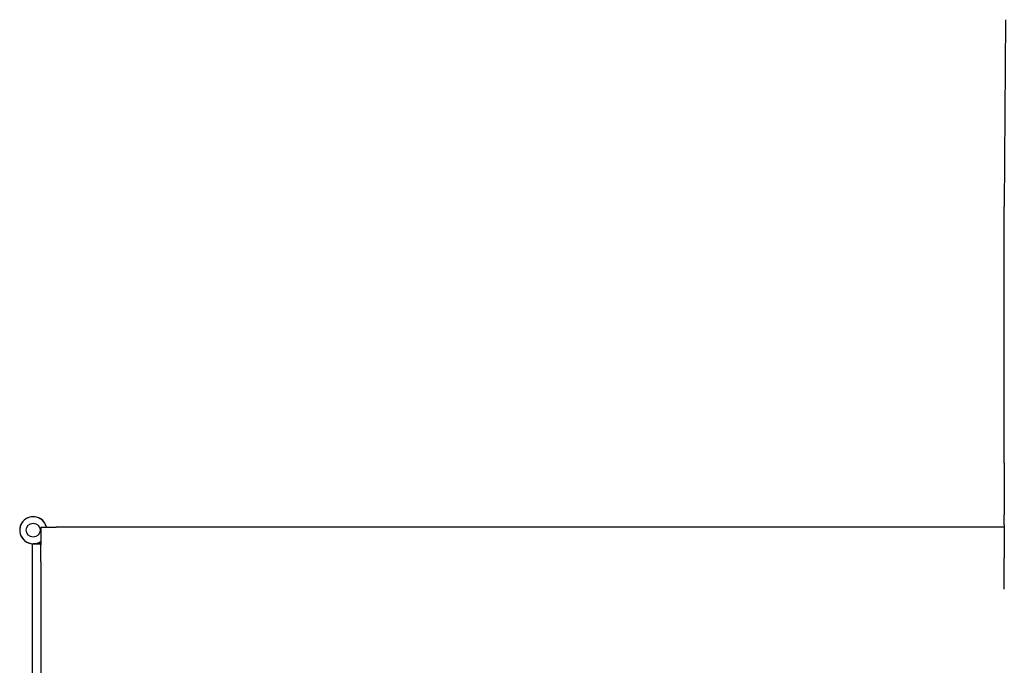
# Model space of a CAD drawing. Extents: x 0 to 796, y 0 to 496.
# Tile 87 of 222: x 68.04 to 74.86, y 434.68 to 439.15. Entities that reach past the tile are written whole.
import ezdxf

# ---------------------------------------------------------------- set-up
doc = ezdxf.new("R2010")
doc.units = 0
doc.header["$LTSCALE"] = 12
doc.header["$MEASUREMENT"] = 0
doc.layers.add('X', color=1, linetype='CONTINUOUS')

msp = doc.modelspace()

# ---------------------------------------------------------------- linework, layer by layer
at = {"layer": 'X'}
for p, q in [((74.86672, 439.1506), (74.85857, 437.85819)), ((74.85858, 436.07938), (74.85856, 437.8575)), ((74.85858, 435.65237), (74.85858, 435.72355)), ((68.18607, 435.63704), (68.29077, 435.63704)), ((68.18607, 435.63704), (68.18607, 435.51372)), ((74.85881, 435.63704), (68.29077, 435.63704)), ((68.12627, 435.52209), (68.18607, 435.52209)), ((68.12627, 435.52209), (68.12627, 435.39709)), ((68.18607, 435.52234), (68.13257, 435.52234)), ((68.18607, 435.39709), (68.18607, 435.51372)), ((74.85928, 435.20691), (74.85926, 435.4252)), ((68.12627, 435.39709), (68.12627, 427.77009)), ((68.18607, 435.39709), (68.18607, 427.77009))]:
    msp.add_line(p, q, dxfattribs=at)
msp.add_circle((68.13257, 435.61609), 0.048, dxfattribs=at)
msp.add_circle((68.13257, 435.61609), 0.048, dxfattribs=at)
for radius, start, end in [(0.09375, 12.912729, 270), (0.0935, 12.947854, 304.903258), (0.09375, 270, 304.796728)]:
    msp.add_arc((68.13257, 435.61609), radius, start, end, dxfattribs=at)
at = {"layer": 'X', "extrusion": (-4.41524e-15, 4.34104e-16, -1)}
msp.add_ellipse((74.85841, 435.90131), major_axis=(0, 0.18701), ratio=0.0029639, start_param=0.3186341, end_param=2.8176496, dxfattribs=at)
at = {"layer": 'X'}
msp.add_ellipse((74.97602, 435.44268), major_axis=(-0.1174, 0.20979), ratio=0.0134521, start_param=0.0240359, end_param=0.0301065, dxfattribs=at)
for points in [[(74.85857, 437.85819), (74.85856, 437.85796), (74.85856, 437.85773), (74.85856, 437.8575)], [(74.85858, 436.07938), (74.85858, 436.07922), (74.85858, 436.07907), (74.85858, 436.07891)], [(74.85858, 435.72403), (74.85858, 435.72387), (74.85858, 435.72371), (74.85858, 435.72355)]]:
    msp.add_open_spline(points, degree=3, dxfattribs=at)
msp.add_open_spline([(74.85858, 435.65233), (74.85867, 435.65132), (74.85874, 435.64544), (74.85882, 435.63501), (74.85882, 435.63482), (74.85882, 435.63464), (74.85882, 435.63445), (74.85883, 435.63432), (74.85883, 435.63419), (74.85883, 435.63405), (74.85883, 435.63394), (74.85883, 435.63383), (74.85883, 435.63371), (74.85887, 435.62791), (74.85891, 435.62104), (74.85895, 435.61264), (74.85898, 435.6041), (74.85902, 435.59437), (74.85905, 435.58346), (74.85908, 435.57572), (74.8591, 435.56746), (74.85912, 435.55872), (74.85912, 435.55823), (74.85912, 435.55773), (74.85912, 435.55723), (74.85915, 435.54266), (74.85918, 435.52728), (74.8592, 435.51096), (74.8592, 435.51058), (74.8592, 435.51021), (74.8592, 435.50982), (74.8592, 435.50916), (74.8592, 435.50849), (74.8592, 435.50787), (74.85924, 435.48145), (74.85925, 435.45392), (74.85926, 435.42521)], degree=3, knots=[0, 0, 0, 0, 0.2421875, 0.2421875, 0.2421875, 0.2465735, 0.2465735, 0.2465735, 0.249546, 0.249546, 0.249546, 0.2519328, 0.2519328, 0.2519328, 0.375, 0.375, 0.375, 0.5, 0.5, 0.5, 0.588703, 0.588703, 0.588703, 0.59375, 0.59375, 0.59375, 0.7407668, 0.7407668, 0.7407668, 0.7441606, 0.7441606, 0.7441606, 0.75, 0.75, 0.75, 1, 1, 1, 1], dxfattribs=at)

doc.saveas('drawing.dxf')
